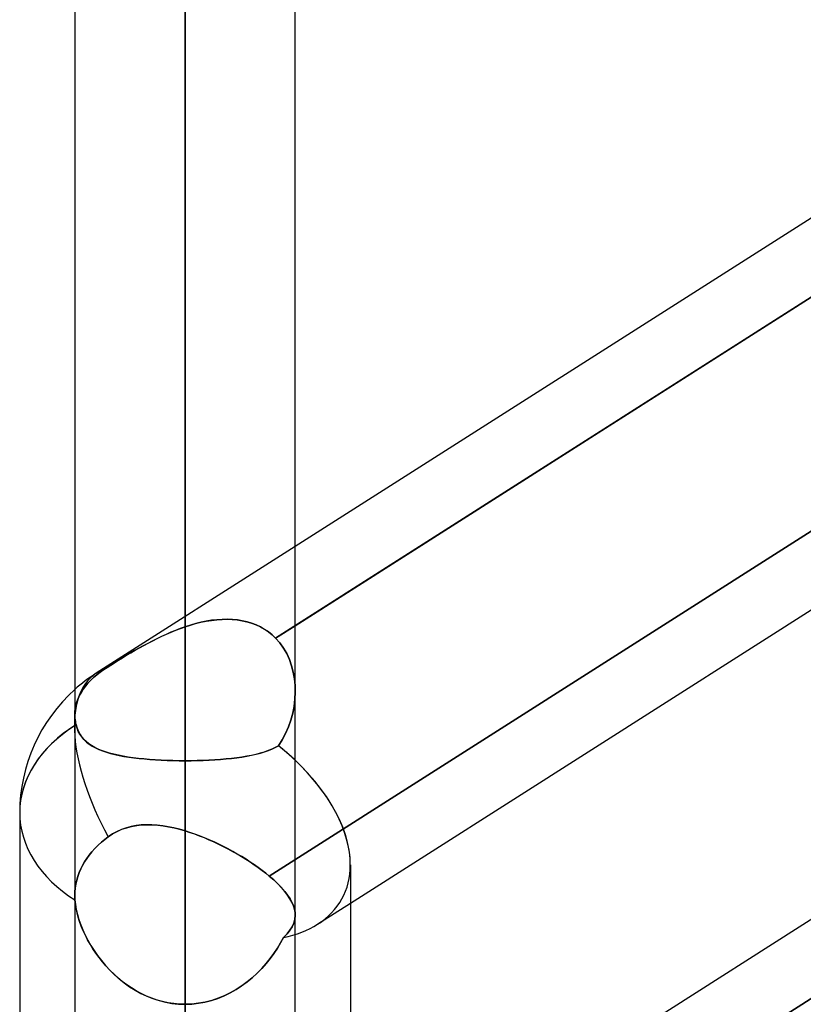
# Model space of a CAD drawing. Header units: millimetres. Extents: x -97 to 82, y -215 to 215.
# Tile 29 of 84: x -44 to -38.37, y -58.48 to -51.4. Entities that reach past the tile are written whole.
import ezdxf

# ---------------------------------------------------------------- set-up
doc = ezdxf.new("R2010")
doc.units = ezdxf.units.MM
doc.layers.add('MAIN-1', color=7, linetype='Continuous')
doc.layers.add('MAIN-2', color=7, linetype='Continuous')

msp = doc.modelspace()

# ---------------------------------------------------------------- linework, layer by layer
at = {"layer": 'MAIN-1'}
for p, q in [((-42.8113, 0), (-42.8113, -109.3184)), ((-43.6038, 0), (-43.6038, -108.8839)), ((-42.0188, -108.7738), (-42.0188, 0)), ((-34.8038, -50.5945), (-42.0188, -55.189)), ((-42.0188, -55.7577), (-34.8038, -51.1632)), ((-34.8038, -53.4131), (-41.6225, -57.7553)), ((-34.8038, -55.6379), (-41.6225, -59.9801)), ((-41.6225, -60.5488), (-34.8038, -56.2066)), ((-44, -57.1029), (-44, -109.5547)), ((-41.6225, -57.4772), (-41.6225, -108.9024))]:
    msp.add_line(p, q, dxfattribs=at)
msp.add_arc((-42.8113, -57.1029), 1.1887, 131.81009, 180.00004, dxfattribs=at)
for major_axis, ratio, start_param, end_param in [((1.1887, 0), 0.707107, 2.300517, 3.141593), ((1.1286, -0.6193), 0.602954, 0.319356, 1.160611)]:
    msp.add_ellipse((-42.8113, -57.1029), major_axis=major_axis, ratio=ratio, start_param=start_param, end_param=end_param, dxfattribs=at)
at = {"layer": 'MAIN-2'}
for p, q in [((-42.8113, 0), (-42.8113, -100.4781)), ((-42.8113, 0), (-42.8113, -91.7312)), ((-42.8113, 0), (-42.8113, -82.9832)), ((-42.8113, 0), (-42.8113, -74.2339)), ((-42.8113, 0), (-42.8113, -65.4827)), ((-42.8113, 0), (-42.8113, -56.7288)), ((-42.8113, 0), (-42.8113, -108.1031)), ((-42.8113, 0), (-42.8113, -99.3568)), ((-42.8113, 0), (-42.8113, -90.6097)), ((-42.8113, 0), (-42.8113, -81.8616)), ((-42.8113, 0), (-42.8113, -73.112)), ((-42.8113, 0), (-42.8113, -64.3605)), ((-42.8113, 0), (-42.8113, -55.7661)), ((-42.8113, -108.1031), (-42.8113, 0)), ((-42.8113, -99.3568), (-42.8113, 0)), ((-42.8113, -90.6097), (-42.8113, 0)), ((-42.8113, -81.8616), (-42.8113, 0)), ((-42.8113, -73.112), (-42.8113, 0)), ((-42.8113, -64.3605), (-42.8113, 0)), ((-42.8113, -55.7661), (-42.8113, 0)), ((-42.8113, -109.3184), (-42.8113, 0)), ((-42.8113, -100.4781), (-42.8113, 0)), ((-42.8113, -91.7312), (-42.8113, 0)), ((-42.8113, -82.9832), (-42.8113, 0)), ((-42.8113, -74.2339), (-42.8113, 0)), ((-42.8113, -65.4827), (-42.8113, 0)), ((-42.8113, -56.7288), (-42.8113, 0)), ((-34.5215, -50.9834), (-42.16, -55.8477)), ((-34.5815, -52.7028), (-42.2059, -57.558)), ((-42.2059, -57.558), (-34.5815, -52.7028)), ((-42.0188, -55.189), (-43.4498, -56.1002)), ((-42.6582, -55.7255), (-42.6201, -55.7193)), ((-42.6199, -55.7192), (-42.658, -55.7255)), ((-42.6201, -55.7193), (-42.5823, -55.7148)), ((-42.5821, -55.7147), (-42.6199, -55.7192)), ((-42.5823, -55.7148), (-42.5448, -55.7121)), ((-42.5445, -55.7121), (-42.5821, -55.7147)), ((-42.5448, -55.7121), (-42.5078, -55.7115)), ((-42.5074, -55.7115), (-42.5445, -55.7121)), ((-42.5078, -55.7115), (-42.4713, -55.7128)), ((-42.4708, -55.7128), (-42.5074, -55.7115)), ((-42.4713, -55.7128), (-42.4354, -55.7163)), ((-42.4349, -55.7163), (-42.4708, -55.7128)), ((-42.4354, -55.7163), (-42.4003, -55.7219)), ((-42.3998, -55.722), (-42.4349, -55.7163)), ((-42.4003, -55.7219), (-42.3659, -55.7297)), ((-42.88, -55.7914), (-42.9141, -55.8054)), ((-42.9112, -55.8042), (-42.8779, -55.7906)), ((-42.8457, -55.7783), (-42.88, -55.7914)), ((-42.8779, -55.7906), (-42.8447, -55.7779)), ((-42.8112, -55.7661), (-42.8457, -55.7783)), ((-42.8447, -55.7779), (-42.8112, -55.7661)), ((-42.7729, -55.7538), (-42.8112, -55.7661)), ((-42.8112, -55.7661), (-42.773, -55.7538)), ((-42.773, -55.7538), (-42.7347, -55.7429)), ((-42.7346, -55.7428), (-42.7729, -55.7538)), ((-42.7347, -55.7429), (-42.6964, -55.7334)), ((-42.6963, -55.7334), (-42.7346, -55.7428)), ((-42.6964, -55.7334), (-42.6582, -55.7255)), ((-42.658, -55.7255), (-42.6963, -55.7334)), ((-42.3655, -55.7298), (-42.3998, -55.722)), ((-42.3659, -55.7297), (-42.3325, -55.7398)), ((-42.3321, -55.7399), (-42.3655, -55.7298)), ((-42.3325, -55.7398), (-42.3001, -55.7522)), ((-42.2996, -55.7524), (-42.3321, -55.7399)), ((-42.3001, -55.7522), (-42.2689, -55.767)), ((-42.2686, -55.7671), (-42.2996, -55.7524)), ((-42.2689, -55.767), (-42.2393, -55.7839)), ((-42.239, -55.7841), (-42.2686, -55.7671)), ((-42.2393, -55.7839), (-42.2112, -55.803)), ((-42.211, -55.8031), (-42.239, -55.7841)), ((-42.16, -55.8477), (-42.0188, -55.7577)), ((-43.0145, -55.8514), (-43.0472, -55.8679)), ((-43.043, -55.8657), (-43.0103, -55.8494)), ((-42.9814, -55.8355), (-43.0145, -55.8514)), ((-43.0103, -55.8494), (-42.9774, -55.8337)), ((-42.9479, -55.8201), (-42.9814, -55.8355)), ((-42.9774, -55.8337), (-42.9444, -55.8185)), ((-42.9141, -55.8054), (-42.9479, -55.8201)), ((-42.9444, -55.8185), (-42.9112, -55.8042)), ((-42.2112, -55.803), (-42.1848, -55.8243)), ((-42.1847, -55.8243), (-42.211, -55.8031)), ((-42.1848, -55.8243), (-42.16, -55.8477)), ((-42.16, -55.8477), (-42.1847, -55.8243)), ((-42.16, -55.8477), (-42.1299, -55.8817)), ((-42.1299, -55.8818), (-42.16, -55.8477)), ((-43.1426, -55.9191), (-43.1734, -55.9366)), ((-43.1705, -55.9349), (-43.1393, -55.9172)), ((-43.1113, -55.9018), (-43.1426, -55.9191)), ((-43.1393, -55.9172), (-43.1075, -55.8997)), ((-43.0795, -55.8847), (-43.1113, -55.9018)), ((-43.1075, -55.8997), (-43.0754, -55.8825)), ((-43.0472, -55.8679), (-43.0795, -55.8847)), ((-43.0754, -55.8825), (-43.043, -55.8657)), ((-42.1299, -55.8817), (-42.1033, -55.9189)), ((-42.1032, -55.9191), (-42.1299, -55.8818)), ((-42.1033, -55.9189), (-42.0803, -55.9588)), ((-42.0803, -55.9589), (-42.1032, -55.9191)), ((-43.2625, -55.9893), (-43.291, -56.0068)), ((-43.29, -56.0063), (-43.2611, -55.9885)), ((-43.2334, -55.9717), (-43.2625, -55.9893)), ((-43.2611, -55.9885), (-43.2315, -55.9707)), ((-43.2036, -55.9541), (-43.2334, -55.9717)), ((-43.2315, -55.9707), (-43.2013, -55.9528)), ((-43.1734, -55.9366), (-43.2036, -55.9541)), ((-43.2013, -55.9528), (-43.1705, -55.9349)), ((-42.0803, -55.9588), (-42.061, -56.0011)), ((-42.061, -56.0012), (-42.0803, -55.9589)), ((-42.061, -56.0011), (-42.0453, -56.0455)), ((-42.0453, -56.0455), (-42.061, -56.0012)), ((-43.3959, -56.0739), (-43.4214, -56.0916)), ((-43.4214, -56.0916), (-43.3959, -56.0739)), ((-43.3959, -56.0739), (-43.3713, -56.0577)), ((-43.3714, -56.0578), (-43.3959, -56.0739)), ((-43.3457, -56.0413), (-43.3714, -56.0578)), ((-43.3713, -56.0577), (-43.3454, -56.041)), ((-43.3187, -56.0242), (-43.3457, -56.0413)), ((-43.3454, -56.041), (-43.3183, -56.0239)), ((-43.291, -56.0068), (-43.3187, -56.0242)), ((-43.3183, -56.0239), (-43.29, -56.0063)), ((-34.5815, -56.0651), (-42.2059, -60.9203)), ((-42.0453, -56.0455), (-42.0332, -56.0917)), ((-42.0332, -56.0917), (-42.0453, -56.0455)), ((-43.4691, -56.1304), (-43.4906, -56.1509)), ((-43.4906, -56.1509), (-43.4691, -56.1304)), ((-43.4459, -56.1105), (-43.4691, -56.1304)), ((-43.4691, -56.1304), (-43.4459, -56.1105)), ((-43.4214, -56.0916), (-43.4459, -56.1105)), ((-43.4459, -56.1105), (-43.4214, -56.0916)), ((-42.0332, -56.0917), (-42.0248, -56.1392)), ((-42.0248, -56.1392), (-42.0332, -56.0917)), ((-42.0248, -56.1392), (-42.02, -56.1878)), ((-42.02, -56.1876), (-42.0248, -56.1392)), ((-43.543, -56.2139), (-43.5566, -56.2352)), ((-43.5566, -56.2352), (-43.543, -56.2139)), ((-43.5277, -56.193), (-43.543, -56.2139)), ((-43.543, -56.2139), (-43.5277, -56.193)), ((-43.5102, -56.1719), (-43.5277, -56.193)), ((-43.5277, -56.193), (-43.5102, -56.1719)), ((-43.4906, -56.1509), (-43.5102, -56.1719)), ((-43.5102, -56.1719), (-43.4906, -56.1509)), ((-42.0188, -56.2368), (-42.02, -56.1876)), ((-42.02, -56.1878), (-42.0188, -56.237)), ((-43.5795, -56.2808), (-43.5884, -56.3045)), ((-43.5884, -56.3045), (-43.5795, -56.2808)), ((-43.5688, -56.2575), (-43.5795, -56.2808)), ((-43.5795, -56.2808), (-43.5688, -56.2575)), ((-43.5566, -56.2352), (-43.5688, -56.2575)), ((-43.5688, -56.2575), (-43.5566, -56.2352)), ((-42.0273, -56.3379), (-42.0212, -56.2873)), ((-42.0212, -56.2874), (-42.0273, -56.3377)), ((-42.0212, -56.2873), (-42.0188, -56.2368)), ((-42.0188, -56.237), (-42.0212, -56.2874)), ((-43.6, -56.3525), (-43.6028, -56.3761)), ((-43.6028, -56.3761), (-43.6, -56.3525)), ((-43.5952, -56.3286), (-43.6, -56.3525)), ((-43.6, -56.3525), (-43.5952, -56.3286)), ((-43.5884, -56.3045), (-43.5952, -56.3286)), ((-43.5952, -56.3286), (-43.5884, -56.3045)), ((-42.0273, -56.3377), (-42.037, -56.3878)), ((-42.037, -56.388), (-42.0273, -56.3379)), ((-43.6028, -56.3761), (-43.6037, -56.399)), ((-43.6037, -56.399), (-43.6028, -56.3761)), ((-43.6037, -56.399), (-43.6035, -56.4106)), ((-43.6035, -56.4106), (-43.6037, -56.399)), ((-43.6035, -56.4106), (-43.6028, -56.4224)), ((-43.6028, -56.4224), (-43.6035, -56.4106)), ((-43.6028, -56.4224), (-43.6016, -56.4343)), ((-43.6016, -56.4343), (-43.6028, -56.4224)), ((-42.037, -56.3878), (-42.0503, -56.4373)), ((-42.0503, -56.4374), (-42.037, -56.388)), ((-43.6016, -56.4343), (-43.5999, -56.4464)), ((-43.5999, -56.4464), (-43.6016, -56.4343)), ((-43.5999, -56.4464), (-43.5977, -56.4586)), ((-43.5977, -56.4586), (-43.5999, -56.4464)), ((-43.5977, -56.4586), (-43.5949, -56.4709)), ((-43.5949, -56.4709), (-43.5977, -56.4586)), ((-43.5949, -56.4709), (-43.5875, -56.4957)), ((-43.5877, -56.4951), (-43.5949, -56.4709)), ((-43.5784, -56.5176), (-43.5877, -56.4951)), ((-43.5875, -56.4957), (-43.5779, -56.5187)), ((-42.0672, -56.4857), (-42.0878, -56.5327)), ((-42.0878, -56.5328), (-42.0673, -56.4858)), ((-42.0673, -56.4858), (-42.0503, -56.4374)), ((-42.0503, -56.4373), (-42.0672, -56.4857)), ((-43.5672, -56.5384), (-43.5784, -56.5176)), ((-43.5779, -56.5187), (-43.5662, -56.54)), ((-43.554, -56.5576), (-43.5672, -56.5384)), ((-43.5662, -56.54), (-43.5525, -56.5596)), ((-43.5389, -56.5753), (-43.554, -56.5576)), ((-43.5525, -56.5596), (-43.5367, -56.5776)), ((-42.0878, -56.5327), (-42.112, -56.5778)), ((-42.112, -56.5779), (-42.0878, -56.5328)), ((-43.5221, -56.5916), (-43.5389, -56.5753)), ((-43.5367, -56.5776), (-43.5191, -56.5942)), ((-43.5035, -56.6066), (-43.5221, -56.5916)), ((-43.5191, -56.5942), (-43.4997, -56.6094)), ((-43.4831, -56.6204), (-43.5035, -56.6066)), ((-43.4997, -56.6094), (-43.4784, -56.6233)), ((-43.4608, -56.6331), (-43.4831, -56.6204)), ((-43.4784, -56.6233), (-43.4555, -56.6359)), ((-43.4368, -56.6448), (-43.4608, -56.6331)), ((-43.4555, -56.6359), (-43.4308, -56.6475)), ((-42.1627, -56.6337), (-42.1873, -56.6455)), ((-42.1861, -56.645), (-42.1621, -56.6333)), ((-42.1398, -56.6206), (-42.1627, -56.6337)), ((-42.1621, -56.6333), (-42.1398, -56.6206)), ((-42.112, -56.5778), (-42.1398, -56.6206)), ((-42.1398, -56.6206), (-42.112, -56.5779)), ((-43.411, -56.6556), (-43.4368, -56.6448)), ((-43.4308, -56.6475), (-43.4046, -56.658)), ((-43.3834, -56.6654), (-43.411, -56.6556)), ((-43.4046, -56.658), (-43.3768, -56.6675)), ((-43.3542, -56.6743), (-43.3834, -56.6654)), ((-43.3768, -56.6675), (-43.3475, -56.6762)), ((-43.3232, -56.6824), (-43.3542, -56.6743)), ((-43.3475, -56.6762), (-43.3167, -56.684)), ((-43.2906, -56.6898), (-43.3232, -56.6824)), ((-43.3167, -56.684), (-43.2844, -56.6911)), ((-43.2566, -56.6964), (-43.2906, -56.6898)), ((-43.2844, -56.6911), (-43.2508, -56.6974)), ((-43.2212, -56.7023), (-43.2566, -56.6964)), ((-43.2508, -56.6974), (-43.2158, -56.7031)), ((-43.1845, -56.7075), (-43.2212, -56.7023)), ((-43.2158, -56.7031), (-43.1795, -56.7082)), ((-43.1465, -56.7121), (-43.1845, -56.7075)), ((-43.1795, -56.7082), (-43.142, -56.7126)), ((-43.1073, -56.7161), (-43.1465, -56.7121)), ((-43.142, -56.7126), (-43.1034, -56.7164)), ((-42.4774, -56.7122), (-42.5163, -56.7162)), ((-42.5154, -56.7161), (-42.4763, -56.7121)), ((-42.4396, -56.7077), (-42.4774, -56.7122)), ((-42.4763, -56.7121), (-42.4383, -56.7076)), ((-42.4031, -56.7026), (-42.4396, -56.7077)), ((-42.4383, -56.7076), (-42.4016, -56.7023)), ((-42.3679, -56.6968), (-42.4031, -56.7026)), ((-42.4016, -56.7023), (-42.3663, -56.6964)), ((-42.3341, -56.6903), (-42.3679, -56.6968)), ((-42.3663, -56.6964), (-42.3323, -56.6898)), ((-42.3017, -56.683), (-42.3341, -56.6903)), ((-42.3323, -56.6898), (-42.2997, -56.6825)), ((-42.2708, -56.675), (-42.3017, -56.683)), ((-42.2997, -56.6825), (-42.2687, -56.6744)), ((-42.2414, -56.6661), (-42.2708, -56.675)), ((-42.2687, -56.6744), (-42.2395, -56.6655)), ((-42.2135, -56.6563), (-42.2414, -56.6661)), ((-42.2395, -56.6655), (-42.2119, -56.6557)), ((-42.1873, -56.6455), (-42.2135, -56.6563)), ((-42.2119, -56.6557), (-42.1861, -56.645)), ((-43.067, -56.7195), (-43.1073, -56.7161)), ((-43.1034, -56.7164), (-43.0637, -56.7198)), ((-43.0258, -56.7224), (-43.067, -56.7195)), ((-43.0637, -56.7198), (-43.0231, -56.7225)), ((-42.9839, -56.7247), (-43.0258, -56.7224)), ((-43.0231, -56.7225), (-42.9818, -56.7248)), ((-42.9414, -56.7265), (-42.9839, -56.7247)), ((-42.9818, -56.7248), (-42.9397, -56.7265)), ((-42.8985, -56.7278), (-42.9414, -56.7265)), ((-42.9397, -56.7265), (-42.8972, -56.7278)), ((-42.855, -56.7285), (-42.8985, -56.7278)), ((-42.8972, -56.7278), (-42.8543, -56.7285)), ((-42.8112, -56.7288), (-42.855, -56.7285)), ((-42.8543, -56.7285), (-42.8112, -56.7288)), ((-42.8113, -64.3605), (-42.8113, -56.7288)), ((-42.7677, -56.7285), (-42.8112, -56.7288)), ((-42.8112, -56.7288), (-42.7675, -56.7285)), ((-42.8113, -56.7288), (-42.8113, -64.3605)), ((-42.7245, -56.7278), (-42.7677, -56.7285)), ((-42.7675, -56.7285), (-42.7241, -56.7278)), ((-42.6815, -56.7265), (-42.7245, -56.7278)), ((-42.7241, -56.7278), (-42.6812, -56.7265)), ((-42.639, -56.7247), (-42.6815, -56.7265)), ((-42.6812, -56.7265), (-42.6387, -56.7247)), ((-42.5973, -56.7224), (-42.639, -56.7247)), ((-42.6387, -56.7247), (-42.5969, -56.7224)), ((-42.5564, -56.7196), (-42.5973, -56.7224)), ((-42.5969, -56.7224), (-42.5557, -56.7195)), ((-42.5163, -56.7162), (-42.5564, -56.7196)), ((-42.5557, -56.7195), (-42.5154, -56.7161)), ((-43.1981, -57.2017), (-43.2331, -57.2109)), ((-43.2308, -57.2102), (-43.1951, -57.201)), ((-43.1621, -57.1951), (-43.1981, -57.2017)), ((-43.1951, -57.201), (-43.1586, -57.1946)), ((-43.1254, -57.191), (-43.1621, -57.1951)), ((-43.1586, -57.1946), (-43.1214, -57.1907)), ((-43.0879, -57.1892), (-43.1254, -57.191)), ((-43.1214, -57.1907), (-43.0836, -57.1892)), ((-43.0498, -57.1897), (-43.0879, -57.1892)), ((-43.0836, -57.1892), (-43.0454, -57.1899)), ((-43.0111, -57.1923), (-43.0498, -57.1897)), ((-43.0454, -57.1899), (-43.0068, -57.1927)), ((-42.9718, -57.1969), (-43.0111, -57.1923)), ((-43.0068, -57.1927), (-42.968, -57.1975)), ((-42.9321, -57.2034), (-42.9718, -57.1969)), ((-42.968, -57.1975), (-42.9291, -57.204)), ((-42.8921, -57.2117), (-42.9321, -57.2034)), ((-42.9291, -57.204), (-42.89, -57.2122)), ((-43.363, -57.2752), (-43.3881, -57.2941)), ((-43.3881, -57.2941), (-43.363, -57.2752)), ((-43.363, -57.2752), (-43.332, -57.2547)), ((-43.3324, -57.2549), (-43.363, -57.2752)), ((-43.3003, -57.2374), (-43.3324, -57.2549)), ((-43.332, -57.2547), (-43.2993, -57.2369)), ((-43.2672, -57.2227), (-43.3003, -57.2374)), ((-43.2993, -57.2369), (-43.2655, -57.2221)), ((-43.2331, -57.2109), (-43.2672, -57.2227)), ((-43.2655, -57.2221), (-43.2308, -57.2102)), ((-42.8518, -57.2217), (-42.8921, -57.2117)), ((-42.89, -57.2122), (-42.8508, -57.2219)), ((-42.8112, -57.2331), (-42.8518, -57.2217)), ((-42.8508, -57.2219), (-42.8112, -57.2331)), ((-42.8113, -60.8403), (-42.8113, -57.2331)), ((-42.8113, -57.2331), (-42.8113, -60.8403)), ((-42.8112, -57.2331), (-42.7771, -57.2439)), ((-42.7763, -57.2442), (-42.8112, -57.2331)), ((-42.7771, -57.2439), (-42.7427, -57.2556)), ((-42.7414, -57.2562), (-42.7763, -57.2442)), ((-42.7427, -57.2556), (-42.7083, -57.2684)), ((-42.7064, -57.2691), (-42.7414, -57.2562)), ((-42.7083, -57.2684), (-42.6738, -57.282)), ((-42.6716, -57.2829), (-42.7064, -57.2691)), ((-43.4365, -57.3363), (-43.4593, -57.3592)), ((-43.4593, -57.3592), (-43.4365, -57.3363)), ((-43.4126, -57.3146), (-43.4365, -57.3363)), ((-43.4365, -57.3363), (-43.4126, -57.3146)), ((-43.3881, -57.2941), (-43.4126, -57.3146)), ((-43.4126, -57.3146), (-43.3881, -57.2941)), ((-42.6738, -57.282), (-42.6392, -57.2966)), ((-42.6369, -57.2976), (-42.6716, -57.2829)), ((-42.6392, -57.2966), (-42.6047, -57.3119)), ((-42.6024, -57.313), (-42.6369, -57.2976)), ((-42.6047, -57.3119), (-42.5704, -57.3281)), ((-42.5682, -57.3291), (-42.6024, -57.313)), ((-42.5704, -57.3281), (-42.5362, -57.345)), ((-42.5343, -57.3459), (-42.5682, -57.3291)), ((-42.5362, -57.345), (-42.5024, -57.3624)), ((-42.5008, -57.3633), (-42.5343, -57.3459)), ((-43.5003, -57.4074), (-43.5181, -57.4322)), ((-43.5181, -57.4322), (-43.5003, -57.4074)), ((-43.4806, -57.383), (-43.5003, -57.4074)), ((-43.5003, -57.4074), (-43.4806, -57.383)), ((-43.4593, -57.3592), (-43.4806, -57.383)), ((-43.4806, -57.383), (-43.4593, -57.3592)), ((-42.5024, -57.3624), (-42.4692, -57.3804)), ((-42.4678, -57.3812), (-42.5008, -57.3633)), ((-42.4692, -57.3804), (-42.4366, -57.3989)), ((-42.4354, -57.3996), (-42.4678, -57.3812)), ((-42.4366, -57.3989), (-42.4046, -57.4178)), ((-42.4036, -57.4184), (-42.4354, -57.3996)), ((-42.4046, -57.4178), (-42.3733, -57.4371)), ((-42.3725, -57.4377), (-42.4036, -57.4184)), ((-43.5479, -57.4813), (-43.5605, -57.5067)), ((-43.5605, -57.5067), (-43.5479, -57.4813)), ((-43.534, -57.4568), (-43.5479, -57.4813)), ((-43.5479, -57.4813), (-43.534, -57.4568)), ((-43.5181, -57.4322), (-43.534, -57.4568)), ((-43.534, -57.4568), (-43.5181, -57.4322)), ((-42.3733, -57.4371), (-42.3428, -57.4568)), ((-42.3422, -57.4573), (-42.3725, -57.4377)), ((-42.3428, -57.4568), (-42.3131, -57.4769)), ((-42.3126, -57.4772), (-42.3422, -57.4573)), ((-42.3131, -57.4769), (-42.2844, -57.4971)), ((-42.2841, -57.4973), (-42.3126, -57.4772)), ((-43.5816, -57.5605), (-43.5898, -57.5884)), ((-43.5898, -57.5884), (-43.5816, -57.5605)), ((-43.5718, -57.5332), (-43.5816, -57.5605)), ((-43.5816, -57.5605), (-43.5718, -57.5332)), ((-43.5605, -57.5067), (-43.5718, -57.5332)), ((-43.5718, -57.5332), (-43.5605, -57.5067)), ((-42.2844, -57.4971), (-42.257, -57.5174)), ((-42.2568, -57.5175), (-42.2841, -57.4973)), ((-42.257, -57.5174), (-42.2308, -57.5377)), ((-42.2307, -57.5378), (-42.2568, -57.5175)), ((-42.2308, -57.5377), (-42.2059, -57.558)), ((-42.2059, -57.558), (-42.2307, -57.5378)), ((-42.1736, -57.586), (-42.2059, -57.558)), ((-42.2059, -57.558), (-42.1736, -57.5861)), ((-43.596, -57.6165), (-43.6003, -57.6445)), ((-43.6003, -57.6445), (-43.596, -57.6165)), ((-43.5898, -57.5884), (-43.596, -57.6165)), ((-43.596, -57.6165), (-43.5898, -57.5884)), ((-42.144, -57.614), (-42.1736, -57.586)), ((-42.1736, -57.5861), (-42.1439, -57.6141)), ((-42.1173, -57.6416), (-42.144, -57.614)), ((-42.1439, -57.6141), (-42.1172, -57.6418)), ((-43.6029, -57.672), (-43.6037, -57.6986)), ((-43.6037, -57.6986), (-43.6029, -57.672)), ((-43.6037, -57.6986), (-43.6037, -57.7038)), ((-43.6037, -57.7038), (-43.6037, -57.6986)), ((-43.6037, -57.7038), (-43.6036, -57.709)), ((-43.6036, -57.709), (-43.6037, -57.7038)), ((-43.6003, -57.6445), (-43.6029, -57.672)), ((-43.6029, -57.672), (-43.6003, -57.6445)), ((-42.0938, -57.6687), (-42.1173, -57.6416)), ((-42.1172, -57.6418), (-42.0936, -57.669)), ((-42.0735, -57.6952), (-42.0938, -57.6687)), ((-42.0936, -57.669), (-42.0733, -57.6955)), ((-42.0564, -57.7211), (-42.0735, -57.6952)), ((-42.0733, -57.6955), (-42.0562, -57.7215)), ((-43.6036, -57.709), (-43.6035, -57.7142)), ((-43.6035, -57.7142), (-43.6036, -57.709)), ((-43.6035, -57.7142), (-43.6032, -57.7195)), ((-43.6032, -57.7195), (-43.6035, -57.7142)), ((-43.6032, -57.7195), (-43.603, -57.7248)), ((-43.603, -57.7248), (-43.6032, -57.7195)), ((-43.603, -57.7248), (-43.6026, -57.7302)), ((-43.6026, -57.7302), (-43.603, -57.7248)), ((-43.6026, -57.7302), (-43.599, -57.7638)), ((-43.5996, -57.7596), (-43.6026, -57.7302)), ((-43.5946, -57.7902), (-43.5996, -57.7596)), ((-43.599, -57.7638), (-43.5929, -57.7988)), ((-42.0424, -57.7465), (-42.0564, -57.7211)), ((-42.0562, -57.7215), (-42.0422, -57.7468)), ((-42.0317, -57.7713), (-42.0424, -57.7465)), ((-42.0422, -57.7468), (-42.0316, -57.7716)), ((-42.0242, -57.7955), (-42.0317, -57.7713)), ((-42.0316, -57.7716), (-42.0241, -57.7957)), ((-41.6225, -57.7553), (-41.8571, -57.9047)), ((-43.5878, -57.8217), (-43.5946, -57.7902)), ((-43.5929, -57.7988), (-43.5845, -57.8346)), ((-43.5791, -57.8537), (-43.5878, -57.8217)), ((-43.5845, -57.8346), (-43.5737, -57.8711)), ((-42.0199, -57.8191), (-42.0242, -57.7955)), ((-42.0241, -57.7957), (-42.0199, -57.8192)), ((-42.0217, -57.8692), (-42.0188, -57.8422)), ((-42.0188, -57.8422), (-42.0217, -57.8693)), ((-42.0188, -57.8422), (-42.0199, -57.8191)), ((-42.0199, -57.8192), (-42.0188, -57.8422)), ((-43.5688, -57.886), (-43.5791, -57.8537)), ((-43.5737, -57.8711), (-43.5608, -57.9081)), ((-43.5568, -57.9186), (-43.5688, -57.886)), ((-43.5608, -57.9081), (-43.5458, -57.9452)), ((-42.029, -57.8959), (-42.0409, -57.9221)), ((-42.0408, -57.9221), (-42.029, -57.8958)), ((-42.029, -57.8958), (-42.0217, -57.8692)), ((-42.0217, -57.8693), (-42.029, -57.8959)), ((-43.5431, -57.9514), (-43.5568, -57.9186)), ((-43.5458, -57.9452), (-43.5288, -57.9824)), ((-43.528, -57.984), (-43.5431, -57.9514)), ((-43.5288, -57.9824), (-43.5096, -58.0197)), ((-43.5113, -58.0165), (-43.528, -57.984)), ((-42.103, -58.001), (-42.0778, -57.9744)), ((-42.0779, -57.9745), (-42.103, -58.001)), ((-42.0572, -57.9483), (-42.0779, -57.9745)), ((-42.0778, -57.9744), (-42.0571, -57.9482)), ((-42.0409, -57.9221), (-42.0572, -57.9483)), ((-42.0571, -57.9482), (-42.0408, -57.9221)), ((-43.4932, -58.0488), (-43.5113, -58.0165)), ((-43.5096, -58.0197), (-43.4884, -58.0569)), ((-43.4736, -58.0809), (-43.4932, -58.0488)), ((-43.4884, -58.0569), (-43.4652, -58.0938)), ((-42.1466, -58.0772), (-42.1237, -58.0392)), ((-42.1237, -58.0392), (-42.1466, -58.0773)), ((-42.1237, -58.0392), (-42.103, -58.001)), ((-42.103, -58.001), (-42.1237, -58.0392)), ((-43.4524, -58.1126), (-43.4736, -58.0809)), ((-43.4652, -58.0938), (-43.4399, -58.1303)), ((-43.4297, -58.144), (-43.4524, -58.1126)), ((-42.1716, -58.1149), (-42.1988, -58.152)), ((-42.1987, -58.1519), (-42.1716, -58.1149)), ((-42.1716, -58.1149), (-42.1466, -58.0772)), ((-42.1466, -58.0773), (-42.1716, -58.1149)), ((-43.4399, -58.1303), (-43.4127, -58.166)), ((-43.4055, -58.1748), (-43.4297, -58.144)), ((-43.4127, -58.166), (-43.3834, -58.2009)), ((-43.3799, -58.2049), (-43.4055, -58.1748)), ((-42.2593, -58.2232), (-42.228, -58.1881)), ((-42.228, -58.1881), (-42.2593, -58.2233)), ((-42.228, -58.1881), (-42.1987, -58.1519)), ((-42.1988, -58.152), (-42.228, -58.1881)), ((-43.3834, -58.2009), (-43.3523, -58.2347)), ((-43.3527, -58.2342), (-43.3799, -58.2049)), ((-43.3241, -58.2626), (-43.3527, -58.2342)), ((-43.3523, -58.2347), (-43.3193, -58.2671)), ((-43.2941, -58.2898), (-43.3241, -58.2626)), ((-43.3193, -58.2671), (-43.2845, -58.298)), ((-42.3279, -58.2894), (-42.2926, -58.257)), ((-42.2926, -58.257), (-42.3277, -58.2892)), ((-42.2926, -58.257), (-42.2593, -58.2232)), ((-42.2593, -58.2233), (-42.2926, -58.257)), ((-43.2628, -58.3157), (-43.2941, -58.2898)), ((-43.2845, -58.298), (-43.2481, -58.327)), ((-43.2303, -58.3402), (-43.2628, -58.3157)), ((-43.2481, -58.327), (-43.2101, -58.3541)), ((-43.1965, -58.363), (-43.2303, -58.3402)), ((-42.404, -58.3484), (-42.3651, -58.3199)), ((-42.3646, -58.3195), (-42.4032, -58.3479)), ((-42.3651, -58.3199), (-42.3279, -58.2894)), ((-42.3277, -58.2892), (-42.3646, -58.3195)), ((-43.2101, -58.3541), (-43.1705, -58.3791)), ((-43.1617, -58.3842), (-43.1965, -58.363)), ((-43.1705, -58.3791), (-43.1293, -58.4018)), ((-43.1258, -58.4036), (-43.1617, -58.3842)), ((-43.1293, -58.4018), (-43.0868, -58.4219)), ((-43.0888, -58.421), (-43.1258, -58.4036)), ((-42.53, -58.4194), (-42.4865, -58.3983)), ((-42.4854, -58.3977), (-42.5289, -58.4189)), ((-42.4865, -58.3983), (-42.4445, -58.3746)), ((-42.4435, -58.374), (-42.4854, -58.3977)), ((-42.4445, -58.3746), (-42.404, -58.3484)), ((-42.4032, -58.3479), (-42.4435, -58.374)), ((-43.0508, -58.4365), (-43.0888, -58.421)), ((-43.0868, -58.4219), (-43.043, -58.4393)), ((-43.0121, -58.4497), (-43.0508, -58.4365)), ((-43.043, -58.4393), (-42.9981, -58.4539)), ((-42.9728, -58.4606), (-43.0121, -58.4497)), ((-42.9981, -58.4539), (-42.9522, -58.4654)), ((-42.933, -58.4692), (-42.9728, -58.4606)), ((-42.9522, -58.4654), (-42.9056, -58.4737)), ((-42.8928, -58.4754), (-42.933, -58.4692)), ((-42.9056, -58.4737), (-42.8586, -58.4787)), ((-42.8522, -58.4791), (-42.8928, -58.4754)), ((-42.8586, -58.4787), (-42.8112, -58.4804)), ((-42.8112, -58.4804), (-42.8522, -58.4791)), ((-42.8112, -58.4804), (-42.7629, -58.4786)), ((-42.7627, -58.4786), (-42.8112, -58.4804)), ((-42.7629, -58.4786), (-42.7149, -58.4734)), ((-42.7144, -58.4733), (-42.7627, -58.4786)), ((-42.7149, -58.4734), (-42.6676, -58.4648)), ((-42.6667, -58.4646), (-42.7144, -58.4733)), ((-42.6676, -58.4648), (-42.6209, -58.4528)), ((-42.6196, -58.4525), (-42.6667, -58.4646)), ((-42.6209, -58.4528), (-42.575, -58.4377)), ((-42.5737, -58.4372), (-42.6196, -58.4525)), ((-42.575, -58.4377), (-42.53, -58.4194)), ((-42.5289, -58.4189), (-42.5737, -58.4372))]:
    msp.add_line(p, q, dxfattribs=at)
msp.add_arc((-42.8113, -57.1029), 1.1887, 122.48984, 131.81009, dxfattribs=at)
for major_axis, ratio, start_param, end_param in [((0.6385, -1.0027), 0.473194, 3.035413, 3.138378), ((0.6385, -1.0027), 0.473194, 3.035413, 3.138378), ((0.6385, -1.0027), 0.473194, 3.141564, 4.584944), ((0.6385, -1.0027), 0.473194, -3.141535, -1.698241), ((0.6385, -1.0027), 0.473194, 3.138378, 3.141651), ((0.6385, -1.0027), 0.473194, 3.138378, 3.141564), ((1.1887, 0), 0.707107, 2.290619, 3.141593), ((1.1887, 0), 0.707107, 2.290619, 2.300517), ((1.1286, -0.6193), 0.602954, 1.160611, 1.290108), ((1.1286, -0.6193), 0.602954, 0.319356, 1.290108), ((1.1887, 0), 0.707107, 3.141593, 3.983951), ((1.1887, 0), 0.707107, -3.141593, -2.299234), ((1.1286, -0.6193), 0.602954, -0.320779, 0.319356), ((1.1286, -0.6193), 0.602954, -0.320779, 0.319356), ((1.1286, -0.6193), 0.602954, -0.61301, -0.320779), ((1.1286, -0.6193), 0.602954, -0.61301, -0.320779)]:
    msp.add_ellipse((-42.8113, -57.1029), major_axis=major_axis, ratio=ratio, start_param=start_param, end_param=end_param, dxfattribs=at)

doc.saveas('drawing.dxf')
